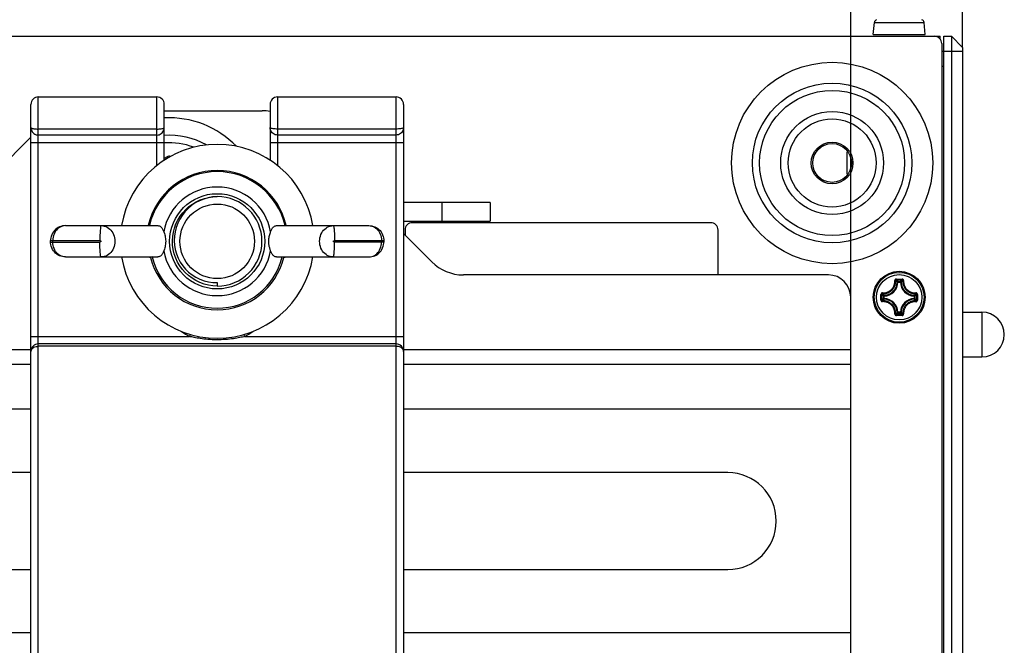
# Model space of a CAD drawing. Extents: x 0 to 420, y 0 to 297.
# Tile 25 of 75: x 209 to 235, y 47 to 64. Entities that reach past the tile are written whole.
import ezdxf

# ---------------------------------------------------------------- set-up
doc = ezdxf.new("R2010")
doc.units = 0
doc.header["$LTSCALE"] = 23.1
doc.layers.get('0').update_dxf_attribs({"linetype": 'CONTINUOUS'})
for name, color, linetype in [('02___PRT_ALL_AXES', 7, 'CONTINUOUS'), ('03__ASM_ALL_CURVES', 7, 'CONTINUOUS'), ('DIM_PILOTEES', 7, 'CONTINUOUS')]:
    doc.layers.add(name, color=color, linetype=linetype)
doc.dimstyles.get("Standard").update_dxf_attribs({"dimtxt": 2.5, "dimasz": 2.5, "dimexe": 1.25, "dimexo": 0.625, "dimtad": 1, "dimcen": 2.5, "dimazin": 3, "dimtfac": 1, "dimtmove": 0, "dimatfit": 3})

# ---------------------------------------------------------------- blocks, each defined once
blk = doc.blocks.new('_FILLED')
at = {"color": 0, "linetype": 'BYBLOCK'}
blk.add_solid([(0, 0), (-1, 0.1429), (-1, -0.1429)], dxfattribs=at)
blk = doc.blocks.new('*D12')
at = {"layer": 'DIM_PILOTEES', "color": 2, "linetype": 'CONTINUOUS'}
for p, q in [((36.986, 55.047), (36.986, 93.484)), ((231.006, 53.807), (231.006, 93.484)), ((36.986, 91.484), (133.996, 91.484)), ((231.006, 91.484), (133.996, 91.484))]:
    blk.add_line(p, q, dxfattribs=at)
at = {"layer": 'DIM_PILOTEES', "color": 2, "linetype": 'CONTINUOUS', "xscale": 3.5, "yscale": 3.5, "zscale": 3.5, "rotation": 180}
blk.add_blockref('_FILLED', (36.986, 91.484), dxfattribs=at)
at = {"layer": 'DIM_PILOTEES', "color": 2, "linetype": 'CONTINUOUS', "xscale": 3.5, "yscale": 3.5, "zscale": 3.5}
blk.add_blockref('_FILLED', (231.006, 91.484), dxfattribs=at)
blk = doc.blocks.new('*D13')
at = {"layer": 'DIM_PILOTEES', "color": 2, "linetype": 'CONTINUOUS'}
for p, q in [((157.006, 53.807), (157.006, 82.028)), ((231.006, 53.807), (231.006, 82.028)), ((157.006, 80.028), (194.006, 80.028)), ((231.006, 80.028), (194.006, 80.028))]:
    blk.add_line(p, q, dxfattribs=at)
at = {"layer": 'DIM_PILOTEES', "color": 2, "linetype": 'CONTINUOUS', "xscale": 3.5, "yscale": 3.5, "zscale": 3.5, "rotation": 180}
blk.add_blockref('_FILLED', (157.006, 80.028), dxfattribs=at)
at = {"layer": 'DIM_PILOTEES', "color": 2, "linetype": 'CONTINUOUS', "xscale": 3.5, "yscale": 3.5, "zscale": 3.5}
blk.add_blockref('_FILLED', (231.006, 80.028), dxfattribs=at)

msp = doc.modelspace()

# ---------------------------------------------------------------- linework, layer by layer
at = {"color": 7, "linetype": 'CONTINUOUS'}
for p, q in [((231.61, 63.85), (231.639, 64.178)), ((231.639, 64.178), (232.974, 64.178)), ((233.003, 63.85), (232.974, 64.178)), ((34.606, 63.807), (233.406, 63.807)), ((231.61, 63.85), (233.003, 63.85)), ((233.406, 63.724), (233.406, 63.807)), ((233.506, 63.807), (233.706, 63.807)), ((233.506, 37.807), (233.506, 63.807)), ((234.006, 63.507), (233.706, 63.807)), ((233.706, 63.807), (233.706, 37.807)), ((233.446, 63.607), (233.446, 38.007)), ((234.006, 63.507), (234.006, 38.107)), ((233.446, 63.407), (234.006, 63.407)), ((233.446, 63.007), (233.506, 63.007)), ((209.206, 62.177), (212.386, 62.177)), ((209.206, 41.057), (209.206, 62.177)), ((212.386, 60.339), (212.386, 62.177)), ((215.626, 62.177), (218.806, 62.177)), ((215.626, 62.177), (215.626, 60.339)), ((218.806, 41.057), (218.806, 62.177)), ((209.006, 41.257), (209.006, 61.977)), ((212.586, 60.484), (212.586, 61.977)), ((215.426, 61.977), (215.426, 60.484)), ((219.006, 61.977), (219.006, 41.257)), ((212.586, 61.807), (215.217, 61.807)), ((212.386, 61.317), (209.206, 61.317)), ((218.806, 61.317), (215.626, 61.317)), ((205.665, 57.758), (209.006, 61.1)), ((212.386, 61.156), (209.206, 61.156)), ((218.806, 61.156), (215.626, 61.156)), ((209.006, 60.957), (212.586, 60.957)), ((215.426, 60.957), (219.006, 60.957)), ((212.664, 60.573), (212.586, 60.529)), ((212.682, 60.542), (212.664, 60.573)), ((230.906, 60.11), (230.906, 60.704)), ((213.89, 59.501), (214.006, 59.507)), ((221.334, 59.351), (219.006, 59.351)), ((220.034, 59.351), (220.034, 58.851)), ((221.334, 59.351), (221.334, 58.851)), ((209.936, 58.727), (212.412, 58.727)), ((215.601, 58.727), (218.077, 58.727)), ((219.006, 58.851), (221.334, 58.851)), ((227.246, 58.807), (219.246, 58.807)), ((219.006, 58.515), (219.763, 57.758)), ((219.046, 58.607), (219.046, 58.475)), ((227.446, 57.407), (227.446, 58.607)), ((209.536, 58.327), (210.857, 58.327)), ((209.536, 58.287), (209.536, 58.327)), ((209.536, 58.287), (210.857, 58.287)), ((209.597, 58.287), (209.597, 58.327)), ((217.156, 58.327), (218.477, 58.327)), ((218.477, 58.287), (217.156, 58.287)), ((218.416, 58.327), (218.416, 58.287)), ((218.477, 58.327), (218.477, 58.287)), ((209.936, 57.887), (212.412, 57.887)), ((212.187, 57.887), (212.186, 57.885)), ((212.186, 57.885), (212.188, 57.885)), ((212.188, 57.885), (212.189, 57.885)), ((212.189, 57.885), (212.191, 57.885)), ((212.191, 57.885), (212.193, 57.884)), ((212.199, 57.883), (212.201, 57.882)), ((212.201, 57.882), (212.203, 57.882)), ((212.203, 57.882), (212.204, 57.882)), ((212.204, 57.882), (212.205, 57.882)), ((212.205, 57.882), (212.206, 57.882)), ((212.206, 57.882), (212.207, 57.881)), ((212.207, 57.881), (212.208, 57.881)), ((212.208, 57.881), (212.209, 57.881)), ((212.208, 57.881), (212.208, 57.881)), ((212.209, 57.881), (212.21, 57.881)), ((212.21, 57.881), (212.211, 57.881)), ((212.211, 57.881), (212.212, 57.881)), ((212.211, 57.881), (212.211, 57.881)), ((212.212, 57.881), (212.213, 57.881)), ((212.212, 57.881), (212.212, 57.881)), ((212.213, 57.881), (212.214, 57.881)), ((212.214, 57.881), (212.214, 57.88)), ((212.215, 57.88), (212.216, 57.88)), ((212.215, 57.88), (212.215, 57.88)), ((212.216, 57.88), (212.217, 57.88)), ((212.216, 57.88), (212.216, 57.88)), ((212.217, 57.88), (212.218, 57.88)), ((212.217, 57.88), (212.217, 57.88)), ((212.217, 57.88), (212.217, 57.88)), ((212.218, 57.88), (212.219, 57.88)), ((212.218, 57.88), (212.218, 57.88)), ((212.219, 57.881), (212.22, 57.88)), ((212.219, 57.88), (212.22, 57.88)), ((212.219, 57.88), (212.219, 57.88)), ((212.219, 57.88), (212.219, 57.88)), ((212.262, 57.887), (212.22, 57.877)), ((212.22, 57.88), (212.224, 57.88)), ((212.22, 57.88), (212.22, 57.877)), ((212.588, 58.101), (212.573, 58.053)), ((215.44, 58.053), (215.425, 58.099)), ((215.601, 57.887), (218.077, 57.887)), ((215.751, 57.887), (215.793, 57.877)), ((215.789, 57.88), (215.793, 57.88)), ((215.793, 57.88), (215.794, 57.881)), ((215.793, 57.877), (215.793, 57.88)), ((215.803, 57.881), (215.804, 57.881)), ((215.812, 57.883), (215.821, 57.884)), ((215.826, 57.887), (215.827, 57.885)), ((230.406, 57.407), (220.611, 57.407)), ((214.006, 57.202), (214.006, 57.107)), ((232.217, 57.245), (232.21, 57.252)), ((232.23, 57.296), (232.306, 57.296)), ((232.23, 57.272), (232.306, 57.272)), ((232.274, 57.209), (232.254, 57.21)), ((232.274, 57.229), (232.339, 57.229)), ((232.274, 57.209), (232.274, 57.229)), ((232.274, 57.209), (232.339, 57.209)), ((232.306, 57.296), (232.383, 57.296)), ((232.306, 57.272), (232.383, 57.272)), ((232.339, 57.209), (232.339, 57.229)), ((232.339, 57.209), (232.359, 57.21)), ((232.396, 57.245), (232.403, 57.252)), ((231.006, 45.607), (231.006, 56.807)), ((231.817, 56.852), (231.817, 56.884)), ((231.817, 56.807), (231.817, 56.852)), ((231.817, 56.746), (231.817, 56.807)), ((231.841, 56.777), (231.841, 56.822)), ((231.869, 56.896), (231.862, 56.904)), ((231.904, 56.839), (231.885, 56.839)), ((231.885, 56.775), (231.885, 56.839)), ((231.904, 56.839), (231.904, 56.859)), ((231.904, 56.775), (231.904, 56.839)), ((232.708, 56.839), (232.709, 56.859)), ((232.708, 56.839), (232.728, 56.839)), ((232.708, 56.839), (232.708, 56.775)), ((232.728, 56.839), (232.728, 56.775)), ((232.744, 56.896), (232.751, 56.904)), ((232.772, 56.883), (232.772, 56.837)), ((232.772, 56.837), (232.772, 56.792)), ((232.796, 56.884), (232.796, 56.852)), ((232.796, 56.852), (232.796, 56.777)), ((231.817, 56.73), (231.817, 56.746)), ((231.841, 56.731), (231.841, 56.777)), ((231.869, 56.718), (231.862, 56.71)), ((231.904, 56.775), (231.885, 56.775)), ((231.904, 56.775), (231.904, 56.755)), ((232.708, 56.775), (232.728, 56.775)), ((232.708, 56.775), (232.709, 56.755)), ((232.744, 56.718), (232.751, 56.71)), ((232.217, 56.369), (232.21, 56.362)), ((232.306, 56.342), (232.23, 56.342)), ((232.306, 56.318), (232.23, 56.318)), ((232.274, 56.405), (232.254, 56.404)), ((232.339, 56.405), (232.274, 56.405)), ((232.274, 56.405), (232.274, 56.385)), ((232.339, 56.385), (232.274, 56.385)), ((232.383, 56.342), (232.306, 56.342)), ((232.383, 56.318), (232.306, 56.318)), ((232.339, 56.405), (232.359, 56.404)), ((232.339, 56.405), (232.339, 56.385)), ((232.396, 56.369), (232.403, 56.362)), ((234.006, 56.407), (234.526, 56.407)), ((234.526, 56.407), (234.526, 55.207)), ((209.006, 55.757), (213.264, 55.757)), ((213.264, 55.757), (213.291, 55.808)), ((214.749, 55.757), (214.722, 55.808)), ((214.749, 55.757), (219.006, 55.757)), ((218.806, 55.557), (209.206, 55.557)), ((218.806, 55.492), (209.206, 55.492)), ((179.006, 55.407), (209.006, 55.407)), ((219.006, 55.407), (231.006, 55.407)), ((209.006, 55.007), (179.006, 55.007)), ((231.006, 55.007), (219.006, 55.007)), ((234.006, 55.207), (234.526, 55.207)), ((209.006, 53.807), (179.006, 53.807)), ((231.006, 53.807), (219.006, 53.807)), ((209.006, 52.107), (200.006, 52.107)), ((227.706, 52.107), (219.006, 52.107)), ((200.006, 49.507), (209.006, 49.507)), ((219.006, 49.507), (227.706, 49.507)), ((209.006, 47.807), (179.006, 47.807)), ((231.006, 47.807), (219.006, 47.807))]:
    msp.add_line(p, q, dxfattribs=at)
for points in [[(209.006, 61.356), (209.009, 61.325), (209.016, 61.294), (209.028, 61.265), (209.045, 61.239), (209.065, 61.215), (209.089, 61.194), (209.116, 61.178), (209.145, 61.166), (209.175, 61.159), (209.206, 61.156)], [(209.006, 61.356), (209.009, 61.35), (209.016, 61.344), (209.028, 61.338), (209.044, 61.333), (209.065, 61.329), (209.089, 61.325), (209.116, 61.321), (209.145, 61.319), (209.175, 61.318), (209.206, 61.317)], [(212.386, 61.156), (212.418, 61.159), (212.448, 61.166), (212.477, 61.178), (212.504, 61.194), (212.528, 61.215), (212.548, 61.239), (212.565, 61.265), (212.577, 61.294), (212.584, 61.325), (212.586, 61.356)], [(212.386, 61.317), (212.418, 61.318), (212.448, 61.319), (212.477, 61.321), (212.504, 61.325), (212.528, 61.329), (212.548, 61.333), (212.565, 61.338), (212.577, 61.344), (212.584, 61.35), (212.586, 61.356)], [(215.626, 61.317), (215.595, 61.318), (215.565, 61.319), (215.536, 61.321), (215.509, 61.325), (215.485, 61.329), (215.464, 61.333), (215.448, 61.338), (215.436, 61.344), (215.429, 61.35), (215.426, 61.356)], [(215.626, 61.156), (215.595, 61.159), (215.565, 61.166), (215.536, 61.178), (215.509, 61.194), (215.485, 61.215), (215.465, 61.239), (215.448, 61.265), (215.436, 61.294), (215.429, 61.325), (215.426, 61.356)], [(219.006, 61.356), (219.004, 61.35), (218.997, 61.344), (218.985, 61.338), (218.968, 61.333), (218.948, 61.329), (218.924, 61.325), (218.897, 61.321), (218.868, 61.319), (218.838, 61.318), (218.806, 61.317)], [(219.006, 61.356), (219.004, 61.325), (218.997, 61.294), (218.985, 61.265), (218.968, 61.239), (218.948, 61.215), (218.924, 61.194), (218.897, 61.178), (218.868, 61.166), (218.838, 61.159), (218.806, 61.156)], [(214.006, 57.107), (213.889, 57.113), (213.771, 57.13), (213.655, 57.16), (213.541, 57.201), (213.432, 57.253), (213.33, 57.316), (213.236, 57.387), (213.15, 57.467), (213.072, 57.554), (213.004, 57.648), (212.944, 57.749), (212.894, 57.857), (212.855, 57.969), (212.827, 58.084), (212.811, 58.201), (212.807, 58.318), (212.813, 58.435), (212.831, 58.55), (212.86, 58.663), (212.9, 58.773), (212.951, 58.878), (213.012, 58.979), (213.082, 59.072), (213.161, 59.159), (213.248, 59.237), (213.343, 59.307), (213.444, 59.367), (213.551, 59.417), (213.662, 59.456), (213.775, 59.484), (213.89, 59.501)], [(214.006, 59.507), (213.884, 59.498), (213.763, 59.476), (213.644, 59.441), (213.529, 59.394), (213.419, 59.335), (213.316, 59.265), (213.223, 59.186), (213.138, 59.099), (213.064, 59.003), (213, 58.9), (212.947, 58.792), (212.905, 58.679), (212.876, 58.562), (212.858, 58.443), (212.854, 58.323), (212.861, 58.204), (212.882, 58.085), (212.914, 57.969), (212.959, 57.857), (213.015, 57.751), (213.08, 57.653), (213.155, 57.563), (213.239, 57.481), (213.332, 57.407), (213.434, 57.343), (213.542, 57.29), (213.655, 57.249), (213.772, 57.221), (213.889, 57.205), (214.006, 57.202)], [(209.936, 58.727), (209.895, 58.725), (209.854, 58.718), (209.813, 58.708), (209.774, 58.693), (209.737, 58.674), (209.701, 58.651), (209.668, 58.624), (209.638, 58.593), (209.611, 58.559), (209.587, 58.522), (209.568, 58.483), (209.553, 58.44), (209.542, 58.397), (209.537, 58.352), (209.536, 58.327)], [(209.936, 58.727), (209.898, 58.724), (209.861, 58.717), (209.824, 58.705), (209.789, 58.687), (209.756, 58.666), (209.725, 58.64), (209.696, 58.61), (209.671, 58.576), (209.649, 58.54), (209.631, 58.501), (209.616, 58.459), (209.606, 58.416), (209.599, 58.372), (209.597, 58.327)], [(210.893, 58.727), (210.889, 58.724), (210.884, 58.713), (210.879, 58.697), (210.875, 58.673), (210.871, 58.644), (210.868, 58.61), (210.864, 58.571), (210.862, 58.527), (210.86, 58.48), (210.858, 58.431), (210.857, 58.379), (210.857, 58.327)], [(210.893, 58.727), (210.934, 58.724), (210.975, 58.716), (211.014, 58.703), (211.052, 58.685), (211.087, 58.663), (211.121, 58.635), (211.151, 58.604), (211.178, 58.569), (211.202, 58.531), (211.222, 58.489), (211.238, 58.446), (211.249, 58.401), (211.256, 58.354), (211.258, 58.307), (211.256, 58.26), (211.249, 58.213), (211.238, 58.168), (211.222, 58.125), (211.202, 58.083), (211.178, 58.045), (211.151, 58.01), (211.121, 57.979), (211.087, 57.951), (211.052, 57.929), (211.014, 57.911), (210.975, 57.898), (210.934, 57.89), (210.893, 57.887)], [(212.412, 58.727), (212.434, 58.725), (212.455, 58.719), (212.473, 58.711), (212.49, 58.699), (212.505, 58.686), (212.518, 58.671), (212.53, 58.655), (212.541, 58.637), (212.55, 58.619), (212.559, 58.6), (212.566, 58.581), (212.573, 58.561)], [(215.44, 58.561), (215.446, 58.581), (215.454, 58.6), (215.462, 58.619), (215.472, 58.637), (215.482, 58.654), (215.494, 58.671), (215.508, 58.686), (215.523, 58.699), (215.54, 58.71), (215.558, 58.719), (215.579, 58.725), (215.601, 58.727)], [(217.12, 57.887), (217.079, 57.89), (217.038, 57.898), (216.999, 57.911), (216.961, 57.929), (216.926, 57.951), (216.892, 57.979), (216.862, 58.01), (216.835, 58.045), (216.811, 58.083), (216.791, 58.125), (216.775, 58.168), (216.764, 58.213), (216.757, 58.26), (216.755, 58.307), (216.757, 58.354), (216.764, 58.401), (216.775, 58.446), (216.791, 58.489), (216.811, 58.531), (216.835, 58.569), (216.862, 58.604), (216.892, 58.635), (216.926, 58.663), (216.961, 58.685), (216.999, 58.703), (217.038, 58.716), (217.079, 58.724), (217.12, 58.727)], [(217.12, 58.727), (217.124, 58.724), (217.129, 58.713), (217.134, 58.697), (217.138, 58.673), (217.142, 58.644), (217.145, 58.61), (217.149, 58.571), (217.151, 58.527), (217.153, 58.48), (217.155, 58.431), (217.156, 58.379), (217.156, 58.327)], [(218.077, 58.727), (218.118, 58.725), (218.159, 58.718), (218.2, 58.708), (218.239, 58.693), (218.276, 58.674), (218.312, 58.651), (218.345, 58.624), (218.375, 58.593), (218.402, 58.559), (218.426, 58.522), (218.445, 58.483), (218.46, 58.44), (218.471, 58.397), (218.476, 58.352), (218.477, 58.327)], [(218.077, 58.727), (218.115, 58.724), (218.152, 58.717), (218.189, 58.705), (218.224, 58.687), (218.257, 58.666), (218.288, 58.64), (218.317, 58.61), (218.342, 58.576), (218.364, 58.54), (218.382, 58.501), (218.397, 58.459), (218.407, 58.416), (218.414, 58.372), (218.416, 58.327)], [(212.573, 58.561), (212.588, 58.513), (212.597, 58.485), (212.606, 58.453), (212.613, 58.419), (212.619, 58.383), (212.623, 58.346), (212.624, 58.307)], [(215.389, 58.307), (215.389, 58.331), (215.391, 58.356), (215.394, 58.383), (215.398, 58.41), (215.404, 58.437), (215.41, 58.464), (215.418, 58.491), (215.426, 58.516), (215.433, 58.539), (215.44, 58.561)], [(209.936, 57.887), (209.895, 57.889), (209.854, 57.896), (209.813, 57.906), (209.774, 57.921), (209.737, 57.94), (209.701, 57.963), (209.668, 57.99), (209.638, 58.021), (209.611, 58.055), (209.587, 58.092), (209.568, 58.131), (209.553, 58.174), (209.542, 58.217), (209.537, 58.262), (209.536, 58.287)], [(209.936, 57.887), (209.898, 57.89), (209.861, 57.897), (209.824, 57.909), (209.789, 57.927), (209.756, 57.948), (209.725, 57.974), (209.696, 58.004), (209.671, 58.038), (209.649, 58.074), (209.631, 58.113), (209.616, 58.155), (209.606, 58.198), (209.599, 58.242), (209.597, 58.287)], [(210.857, 58.327), (210.86, 58.327), (210.863, 58.327), (210.866, 58.326), (210.869, 58.325), (210.872, 58.324), (210.875, 58.323), (210.877, 58.321), (210.88, 58.319), (210.882, 58.318), (210.883, 58.316), (210.884, 58.314), (210.885, 58.311), (210.886, 58.309), (210.886, 58.307), (210.886, 58.305), (210.885, 58.303), (210.884, 58.3), (210.883, 58.298), (210.882, 58.296), (210.88, 58.295), (210.877, 58.293), (210.875, 58.291), (210.872, 58.29), (210.869, 58.289), (210.866, 58.288), (210.863, 58.288), (210.86, 58.287), (210.857, 58.287)], [(210.893, 57.887), (210.889, 57.89), (210.884, 57.901), (210.879, 57.917), (210.875, 57.941), (210.871, 57.97), (210.868, 58.004), (210.864, 58.044), (210.862, 58.087), (210.86, 58.134), (210.858, 58.183), (210.857, 58.235), (210.857, 58.287)], [(212.624, 58.307), (212.623, 58.268), (212.619, 58.231), (212.613, 58.195), (212.606, 58.161), (212.597, 58.129), (212.588, 58.101)], [(215.425, 58.099), (215.42, 58.116), (215.415, 58.133), (215.41, 58.151), (215.405, 58.17), (215.401, 58.188), (215.398, 58.206), (215.395, 58.225), (215.392, 58.244), (215.39, 58.264), (215.389, 58.285), (215.389, 58.307)], [(217.12, 57.887), (217.124, 57.89), (217.129, 57.901), (217.134, 57.917), (217.138, 57.941), (217.142, 57.97), (217.145, 58.004), (217.149, 58.044), (217.151, 58.087), (217.153, 58.134), (217.155, 58.183), (217.156, 58.235), (217.156, 58.287)], [(217.156, 58.287), (217.153, 58.287), (217.15, 58.288), (217.147, 58.288), (217.144, 58.289), (217.141, 58.29), (217.138, 58.291), (217.136, 58.293), (217.133, 58.295), (217.131, 58.296), (217.13, 58.298), (217.129, 58.3), (217.128, 58.303), (217.127, 58.305), (217.127, 58.307), (217.127, 58.309), (217.128, 58.311), (217.129, 58.314), (217.13, 58.316), (217.131, 58.318), (217.133, 58.319), (217.136, 58.321), (217.138, 58.323), (217.141, 58.324), (217.144, 58.325), (217.147, 58.326), (217.15, 58.327), (217.153, 58.327), (217.156, 58.327)], [(218.077, 57.887), (218.115, 57.89), (218.152, 57.897), (218.189, 57.909), (218.224, 57.927), (218.257, 57.948), (218.288, 57.974), (218.317, 58.004), (218.342, 58.038), (218.364, 58.074), (218.382, 58.113), (218.397, 58.155), (218.407, 58.198), (218.414, 58.242), (218.416, 58.287)], [(218.077, 57.887), (218.118, 57.889), (218.159, 57.896), (218.2, 57.906), (218.239, 57.921), (218.276, 57.94), (218.312, 57.963), (218.345, 57.99), (218.375, 58.021), (218.402, 58.055), (218.426, 58.092), (218.445, 58.131), (218.46, 58.174), (218.471, 58.217), (218.476, 58.262), (218.477, 58.287)], [(212.193, 57.884), (212.196, 57.883), (212.199, 57.883)], [(212.214, 57.88), (212.214, 57.88), (212.215, 57.88)], [(212.573, 58.053), (212.565, 58.03), (212.556, 58.006), (212.545, 57.984), (212.532, 57.962), (212.518, 57.943), (212.502, 57.925), (212.483, 57.91), (212.462, 57.898), (212.438, 57.89), (212.412, 57.887)], [(215.601, 57.887), (215.579, 57.889), (215.558, 57.895), (215.54, 57.904), (215.523, 57.915), (215.508, 57.928), (215.495, 57.943), (215.483, 57.96), (215.472, 57.977), (215.462, 57.995), (215.454, 58.014), (215.446, 58.033), (215.44, 58.053)], [(215.793, 57.88), (215.794, 57.88), (215.794, 57.88), (215.794, 57.88), (215.795, 57.88), (215.795, 57.88), (215.796, 57.88), (215.796, 57.88), (215.797, 57.88), (215.797, 57.88), (215.797, 57.88), (215.798, 57.88), (215.799, 57.88), (215.799, 57.88), (215.8, 57.881), (215.8, 57.881), (215.801, 57.881), (215.802, 57.881), (215.802, 57.881), (215.803, 57.881)], [(215.804, 57.881), (215.804, 57.881), (215.805, 57.881), (215.806, 57.881), (215.807, 57.882), (215.808, 57.882), (215.809, 57.882), (215.81, 57.882), (215.812, 57.883)], [(215.821, 57.884), (215.822, 57.885), (215.824, 57.885), (215.826, 57.885), (215.827, 57.885)], [(215.827, 57.885), (215.828, 57.886), (215.832, 57.886), (215.837, 57.887), (215.841, 57.887), (215.842, 57.887)], [(231.86, 56.925), (231.881, 56.924), (231.901, 56.925), (231.92, 56.927), (231.937, 56.93), (231.954, 56.934), (231.97, 56.938), (231.985, 56.943), (231.999, 56.949), (232.013, 56.956), (232.027, 56.962), (232.04, 56.97), (232.052, 56.978), (232.064, 56.987), (232.076, 56.996), (232.087, 57.006), (232.098, 57.016), (232.108, 57.026), (232.118, 57.038), (232.127, 57.049), (232.136, 57.061), (232.144, 57.074), (232.151, 57.087), (232.158, 57.1), (232.164, 57.114), (232.17, 57.129), (232.175, 57.144), (232.18, 57.16), (232.183, 57.176), (232.186, 57.194), (232.188, 57.213), (232.189, 57.233), (232.189, 57.254)], [(231.862, 56.904), (231.884, 56.903), (231.905, 56.904), (231.925, 56.906), (231.944, 56.91), (231.962, 56.913), (231.978, 56.918), (231.994, 56.924), (232.01, 56.93), (232.024, 56.936), (232.038, 56.944), (232.052, 56.952), (232.065, 56.96), (232.078, 56.969), (232.091, 56.979), (232.102, 56.989), (232.114, 57), (232.125, 57.011), (232.135, 57.023), (232.144, 57.035), (232.154, 57.048), (232.162, 57.061), (232.17, 57.075), (232.177, 57.089), (232.184, 57.104), (232.19, 57.119), (232.195, 57.135), (232.2, 57.152), (232.204, 57.17), (232.207, 57.188), (232.209, 57.208), (232.21, 57.229), (232.21, 57.252)], [(232.23, 57.296), (232.226, 57.296), (232.223, 57.296), (232.219, 57.295), (232.215, 57.294), (232.211, 57.292), (232.208, 57.29), (232.204, 57.288), (232.201, 57.285), (232.198, 57.282), (232.196, 57.279), (232.194, 57.276), (232.192, 57.272), (232.191, 57.269), (232.19, 57.266), (232.189, 57.263), (232.189, 57.259), (232.189, 57.257), (232.189, 57.254)], [(232.189, 57.254), (232.192, 57.254), (232.195, 57.254), (232.198, 57.254), (232.2, 57.254), (232.203, 57.254), (232.205, 57.253), (232.207, 57.253), (232.208, 57.253), (232.209, 57.252), (232.21, 57.252)], [(232.23, 57.272), (232.227, 57.272), (232.224, 57.271), (232.221, 57.27), (232.218, 57.268), (232.215, 57.266), (232.213, 57.264), (232.211, 57.261), (232.21, 57.258), (232.21, 57.255), (232.21, 57.252)], [(232.254, 57.21), (232.247, 57.217), (232.239, 57.224), (232.232, 57.231), (232.225, 57.238), (232.217, 57.245)], [(232.229, 57.296), (232.229, 57.293), (232.23, 57.29), (232.23, 57.286), (232.23, 57.283), (232.23, 57.28), (232.23, 57.278), (232.23, 57.276), (232.23, 57.274), (232.23, 57.273), (232.23, 57.272)], [(232.26, 57.244), (232.252, 57.251), (232.245, 57.258), (232.238, 57.265), (232.23, 57.272)], [(232.274, 57.229), (232.271, 57.229), (232.268, 57.228), (232.265, 57.227), (232.263, 57.225), (232.26, 57.223), (232.258, 57.221), (232.257, 57.219), (232.255, 57.216), (232.255, 57.213), (232.254, 57.21)], [(232.274, 57.229), (232.267, 57.236), (232.26, 57.244)], [(232.339, 57.229), (232.346, 57.236), (232.353, 57.244)], [(232.359, 57.21), (232.358, 57.213), (232.358, 57.216), (232.356, 57.219), (232.355, 57.221), (232.353, 57.223), (232.35, 57.225), (232.348, 57.227), (232.345, 57.228), (232.342, 57.229), (232.339, 57.229)], [(232.353, 57.244), (232.361, 57.251), (232.368, 57.258), (232.375, 57.265), (232.383, 57.272)], [(232.359, 57.21), (232.366, 57.217), (232.374, 57.224), (232.381, 57.231), (232.388, 57.238), (232.396, 57.245)], [(232.383, 57.296), (232.383, 57.293), (232.383, 57.29), (232.383, 57.286), (232.383, 57.283), (232.383, 57.28), (232.383, 57.278), (232.383, 57.276), (232.383, 57.274), (232.383, 57.273), (232.383, 57.272)], [(232.424, 57.254), (232.424, 57.257), (232.424, 57.26), (232.424, 57.263), (232.423, 57.266), (232.422, 57.269), (232.421, 57.273), (232.419, 57.276), (232.417, 57.279), (232.414, 57.282), (232.411, 57.285), (232.408, 57.288), (232.405, 57.29), (232.401, 57.292), (232.398, 57.294), (232.394, 57.295), (232.39, 57.296), (232.387, 57.296), (232.383, 57.296)], [(232.403, 57.252), (232.403, 57.255), (232.403, 57.258), (232.401, 57.261), (232.4, 57.264), (232.398, 57.266), (232.395, 57.268), (232.392, 57.27), (232.389, 57.271), (232.386, 57.272), (232.383, 57.272)], [(232.424, 57.254), (232.421, 57.254), (232.418, 57.254), (232.415, 57.254), (232.413, 57.254), (232.41, 57.254), (232.408, 57.253), (232.406, 57.253), (232.405, 57.253), (232.404, 57.252), (232.403, 57.252)], [(232.403, 57.252), (232.403, 57.229), (232.404, 57.208), (232.406, 57.188), (232.409, 57.169), (232.413, 57.151), (232.418, 57.134), (232.423, 57.118), (232.43, 57.103), (232.436, 57.088), (232.444, 57.074), (232.452, 57.06), (232.46, 57.047), (232.469, 57.034), (232.479, 57.022), (232.489, 57.011), (232.5, 57), (232.511, 56.989), (232.522, 56.979), (232.534, 56.97), (232.547, 56.961), (232.56, 56.952), (232.573, 56.944), (232.587, 56.937), (232.602, 56.93), (232.618, 56.924), (232.634, 56.918), (232.651, 56.914), (232.668, 56.91), (232.687, 56.906), (232.707, 56.904), (232.729, 56.903), (232.751, 56.904)], [(232.424, 57.254), (232.424, 57.232), (232.425, 57.212), (232.427, 57.193), (232.43, 57.176), (232.434, 57.159), (232.438, 57.143), (232.443, 57.127), (232.449, 57.113), (232.456, 57.099), (232.463, 57.085), (232.47, 57.073), (232.478, 57.06), (232.487, 57.048), (232.496, 57.037), (232.505, 57.026), (232.515, 57.016), (232.526, 57.006), (232.537, 56.996), (232.548, 56.987), (232.56, 56.979), (232.572, 56.971), (232.585, 56.963), (232.598, 56.956), (232.612, 56.95), (232.627, 56.944), (232.642, 56.939), (232.658, 56.934), (232.675, 56.93), (232.693, 56.927), (232.712, 56.925), (232.732, 56.924), (232.753, 56.925)], [(231.86, 56.925), (231.857, 56.925), (231.854, 56.925), (231.851, 56.924), (231.848, 56.924), (231.844, 56.923), (231.841, 56.921), (231.838, 56.919), (231.834, 56.917), (231.831, 56.915), (231.828, 56.912), (231.826, 56.909), (231.823, 56.905), (231.821, 56.902), (231.82, 56.898), (231.819, 56.894), (231.818, 56.891), (231.817, 56.887), (231.817, 56.884)], [(231.817, 56.884), (231.821, 56.884), (231.824, 56.884), (231.827, 56.884), (231.83, 56.884), (231.833, 56.884), (231.836, 56.884), (231.838, 56.884), (231.839, 56.884), (231.841, 56.883), (231.841, 56.883)], [(231.862, 56.904), (231.859, 56.904), (231.856, 56.903), (231.853, 56.902), (231.85, 56.9), (231.847, 56.898), (231.845, 56.896), (231.843, 56.893), (231.842, 56.89), (231.841, 56.887), (231.841, 56.883)], [(231.87, 56.854), (231.862, 56.861), (231.855, 56.869), (231.848, 56.876), (231.841, 56.883)], [(231.841, 56.822), (231.841, 56.867), (231.841, 56.883)], [(231.86, 56.925), (231.86, 56.922), (231.859, 56.919), (231.859, 56.916), (231.86, 56.913), (231.86, 56.911), (231.86, 56.909), (231.86, 56.907), (231.861, 56.906), (231.861, 56.905), (231.862, 56.904)], [(231.904, 56.859), (231.896, 56.867), (231.889, 56.874), (231.882, 56.882), (231.875, 56.889), (231.869, 56.896)], [(231.885, 56.839), (231.877, 56.847), (231.87, 56.854)], [(231.904, 56.859), (231.901, 56.859), (231.898, 56.858), (231.895, 56.857), (231.892, 56.855), (231.89, 56.853), (231.888, 56.851), (231.887, 56.848), (231.886, 56.845), (231.885, 56.842), (231.885, 56.839)], [(232.709, 56.859), (232.717, 56.867), (232.724, 56.874), (232.731, 56.882), (232.738, 56.889), (232.744, 56.896)], [(232.728, 56.839), (232.728, 56.842), (232.727, 56.845), (232.726, 56.848), (232.725, 56.851), (232.723, 56.853), (232.721, 56.855), (232.718, 56.857), (232.715, 56.858), (232.712, 56.859), (232.709, 56.859)], [(232.728, 56.839), (232.736, 56.847), (232.743, 56.854)], [(232.743, 56.854), (232.751, 56.861), (232.758, 56.869), (232.765, 56.876), (232.772, 56.883)], [(232.753, 56.925), (232.753, 56.922), (232.753, 56.919), (232.753, 56.916), (232.753, 56.913), (232.753, 56.911), (232.753, 56.909), (232.753, 56.907), (232.752, 56.906), (232.752, 56.905), (232.751, 56.904)], [(232.772, 56.883), (232.772, 56.887), (232.771, 56.89), (232.77, 56.893), (232.768, 56.896), (232.766, 56.898), (232.763, 56.9), (232.76, 56.902), (232.757, 56.903), (232.754, 56.904), (232.751, 56.904)], [(232.796, 56.884), (232.796, 56.887), (232.795, 56.891), (232.794, 56.895), (232.793, 56.898), (232.791, 56.902), (232.789, 56.906), (232.787, 56.909), (232.784, 56.912), (232.782, 56.915), (232.778, 56.917), (232.775, 56.92), (232.772, 56.921), (232.769, 56.923), (232.765, 56.924), (232.762, 56.924), (232.759, 56.925), (232.756, 56.925), (232.753, 56.925)], [(232.796, 56.884), (232.792, 56.884), (232.789, 56.884), (232.786, 56.884), (232.783, 56.884), (232.78, 56.884), (232.777, 56.884), (232.775, 56.884), (232.774, 56.884), (232.772, 56.883), (232.772, 56.883)], [(231.817, 56.73), (231.821, 56.73), (231.824, 56.73), (231.827, 56.73), (231.83, 56.73), (231.833, 56.73), (231.836, 56.73), (231.838, 56.73), (231.839, 56.73), (231.841, 56.731), (231.841, 56.731)], [(231.817, 56.73), (231.817, 56.727), (231.818, 56.723), (231.819, 56.719), (231.82, 56.716), (231.821, 56.712), (231.823, 56.708), (231.826, 56.705), (231.829, 56.702), (231.831, 56.699), (231.835, 56.697), (231.838, 56.694), (231.841, 56.693), (231.844, 56.691), (231.848, 56.69), (231.851, 56.69), (231.854, 56.689), (231.857, 56.689), (231.86, 56.689)], [(231.87, 56.76), (231.862, 56.753), (231.855, 56.745), (231.848, 56.738), (231.841, 56.731)], [(231.841, 56.731), (231.841, 56.727), (231.842, 56.724), (231.843, 56.721), (231.845, 56.718), (231.847, 56.716), (231.85, 56.714), (231.853, 56.712), (231.856, 56.711), (231.859, 56.71), (231.862, 56.71)], [(231.86, 56.689), (231.86, 56.692), (231.859, 56.695), (231.859, 56.698), (231.86, 56.701), (231.86, 56.703), (231.86, 56.705), (231.86, 56.707), (231.861, 56.709), (231.861, 56.71), (231.862, 56.71)], [(232.189, 56.36), (232.189, 56.382), (232.188, 56.402), (232.186, 56.421), (232.183, 56.438), (232.179, 56.455), (232.175, 56.471), (232.17, 56.487), (232.164, 56.501), (232.157, 56.515), (232.15, 56.529), (232.143, 56.541), (232.135, 56.554), (232.126, 56.566), (232.117, 56.577), (232.108, 56.588), (232.098, 56.599), (232.087, 56.608), (232.076, 56.618), (232.065, 56.627), (232.053, 56.635), (232.041, 56.643), (232.028, 56.651), (232.015, 56.658), (232.001, 56.664), (231.986, 56.67), (231.971, 56.675), (231.955, 56.68), (231.938, 56.684), (231.92, 56.687), (231.901, 56.689), (231.881, 56.69), (231.86, 56.689)], [(232.21, 56.362), (232.21, 56.385), (232.209, 56.406), (232.207, 56.426), (232.204, 56.445), (232.2, 56.463), (232.195, 56.48), (232.189, 56.496), (232.183, 56.511), (232.177, 56.526), (232.169, 56.54), (232.161, 56.554), (232.153, 56.567), (232.144, 56.58), (232.134, 56.592), (232.124, 56.603), (232.113, 56.614), (232.102, 56.625), (232.091, 56.635), (232.079, 56.644), (232.066, 56.653), (232.053, 56.662), (232.04, 56.67), (232.026, 56.677), (232.011, 56.684), (231.995, 56.69), (231.979, 56.696), (231.962, 56.7), (231.945, 56.704), (231.926, 56.708), (231.906, 56.71), (231.884, 56.711), (231.862, 56.71)], [(231.904, 56.755), (231.896, 56.747), (231.889, 56.74), (231.882, 56.732), (231.875, 56.725), (231.869, 56.718)], [(231.885, 56.775), (231.877, 56.767), (231.87, 56.76)], [(231.885, 56.775), (231.885, 56.772), (231.886, 56.769), (231.887, 56.766), (231.888, 56.763), (231.89, 56.761), (231.892, 56.759), (231.895, 56.757), (231.898, 56.756), (231.901, 56.755), (231.904, 56.755)], [(232.751, 56.71), (232.729, 56.711), (232.708, 56.71), (232.688, 56.708), (232.669, 56.705), (232.651, 56.701), (232.635, 56.696), (232.619, 56.69), (232.603, 56.684), (232.589, 56.678), (232.574, 56.67), (232.561, 56.662), (232.548, 56.654), (232.535, 56.645), (232.522, 56.635), (232.511, 56.625), (232.499, 56.614), (232.488, 56.603), (232.478, 56.591), (232.468, 56.579), (232.459, 56.566), (232.451, 56.553), (232.443, 56.539), (232.436, 56.525), (232.429, 56.51), (232.423, 56.495), (232.418, 56.479), (232.413, 56.462), (232.409, 56.444), (232.406, 56.426), (232.404, 56.406), (232.403, 56.385), (232.403, 56.362)], [(232.753, 56.689), (232.732, 56.69), (232.712, 56.689), (232.693, 56.687), (232.676, 56.684), (232.659, 56.68), (232.643, 56.676), (232.628, 56.671), (232.614, 56.665), (232.6, 56.658), (232.586, 56.652), (232.573, 56.644), (232.561, 56.636), (232.549, 56.627), (232.537, 56.618), (232.526, 56.609), (232.515, 56.598), (232.505, 56.588), (232.495, 56.576), (232.486, 56.565), (232.477, 56.553), (232.469, 56.54), (232.462, 56.527), (232.455, 56.514), (232.449, 56.5), (232.443, 56.485), (232.438, 56.47), (232.433, 56.454), (232.43, 56.438), (232.427, 56.42), (232.425, 56.401), (232.424, 56.381), (232.424, 56.36)], [(232.709, 56.755), (232.712, 56.755), (232.715, 56.756), (232.718, 56.757), (232.721, 56.759), (232.723, 56.761), (232.725, 56.763), (232.726, 56.766), (232.727, 56.769), (232.728, 56.772), (232.728, 56.775)], [(232.709, 56.755), (232.717, 56.747), (232.724, 56.74), (232.731, 56.732), (232.738, 56.725), (232.744, 56.718)], [(232.728, 56.775), (232.736, 56.767), (232.743, 56.76)], [(232.743, 56.76), (232.751, 56.753), (232.758, 56.745), (232.765, 56.738), (232.772, 56.731)], [(232.751, 56.71), (232.754, 56.71), (232.757, 56.711), (232.76, 56.712), (232.763, 56.714), (232.766, 56.716), (232.768, 56.718), (232.77, 56.721), (232.771, 56.724), (232.772, 56.727), (232.772, 56.731)], [(232.753, 56.689), (232.753, 56.692), (232.753, 56.695), (232.753, 56.698), (232.753, 56.701), (232.753, 56.703), (232.753, 56.705), (232.753, 56.707), (232.752, 56.709), (232.752, 56.71), (232.751, 56.71)], [(232.753, 56.689), (232.756, 56.689), (232.759, 56.689), (232.762, 56.69), (232.765, 56.69), (232.769, 56.692), (232.772, 56.693), (232.775, 56.695), (232.779, 56.697), (232.782, 56.699), (232.785, 56.702), (232.787, 56.705), (232.79, 56.709), (232.792, 56.712), (232.793, 56.716), (232.794, 56.72), (232.795, 56.723), (232.796, 56.727), (232.796, 56.73)], [(232.772, 56.792), (232.772, 56.747), (232.772, 56.731)], [(232.796, 56.73), (232.792, 56.73), (232.789, 56.73), (232.786, 56.73), (232.783, 56.73), (232.78, 56.73), (232.777, 56.73), (232.775, 56.73), (232.774, 56.73), (232.772, 56.731), (232.772, 56.731)], [(232.796, 56.777), (232.796, 56.746), (232.796, 56.73)], [(232.189, 56.36), (232.192, 56.36), (232.195, 56.36), (232.198, 56.36), (232.2, 56.36), (232.203, 56.36), (232.205, 56.361), (232.207, 56.361), (232.208, 56.361), (232.209, 56.362), (232.21, 56.362)], [(232.189, 56.36), (232.189, 56.357), (232.189, 56.354), (232.189, 56.351), (232.19, 56.348), (232.191, 56.345), (232.192, 56.341), (232.194, 56.338), (232.196, 56.335), (232.199, 56.332), (232.201, 56.329), (232.205, 56.326), (232.208, 56.324), (232.212, 56.322), (232.215, 56.32), (232.219, 56.319), (232.223, 56.318), (232.226, 56.318), (232.23, 56.318)], [(232.21, 56.362), (232.21, 56.359), (232.21, 56.356), (232.211, 56.353), (232.213, 56.35), (232.215, 56.348), (232.218, 56.346), (232.221, 56.344), (232.224, 56.343), (232.227, 56.342), (232.23, 56.342)], [(232.254, 56.404), (232.247, 56.397), (232.239, 56.39), (232.232, 56.383), (232.225, 56.376), (232.217, 56.369)], [(232.229, 56.318), (232.229, 56.321), (232.229, 56.324), (232.23, 56.328), (232.23, 56.331), (232.23, 56.334), (232.23, 56.336), (232.23, 56.338), (232.23, 56.34), (232.23, 56.341), (232.23, 56.342)], [(232.26, 56.37), (232.252, 56.363), (232.245, 56.356), (232.238, 56.349), (232.23, 56.342)], [(232.254, 56.404), (232.255, 56.401), (232.255, 56.398), (232.257, 56.395), (232.258, 56.393), (232.26, 56.391), (232.263, 56.389), (232.265, 56.387), (232.268, 56.386), (232.271, 56.385), (232.274, 56.385)], [(232.274, 56.385), (232.267, 56.378), (232.26, 56.37)], [(232.339, 56.385), (232.342, 56.385), (232.345, 56.386), (232.348, 56.387), (232.35, 56.389), (232.353, 56.391), (232.355, 56.393), (232.356, 56.395), (232.358, 56.398), (232.358, 56.401), (232.359, 56.404)], [(232.339, 56.385), (232.346, 56.378), (232.353, 56.37)], [(232.353, 56.37), (232.361, 56.363), (232.368, 56.356), (232.375, 56.349), (232.383, 56.342)], [(232.359, 56.404), (232.366, 56.397), (232.374, 56.39), (232.381, 56.383), (232.388, 56.376), (232.396, 56.369)], [(232.383, 56.342), (232.386, 56.342), (232.389, 56.343), (232.392, 56.344), (232.395, 56.346), (232.398, 56.348), (232.4, 56.35), (232.401, 56.353), (232.403, 56.356), (232.403, 56.359), (232.403, 56.362)], [(232.383, 56.318), (232.387, 56.318), (232.39, 56.318), (232.394, 56.319), (232.398, 56.32), (232.402, 56.322), (232.405, 56.324), (232.409, 56.326), (232.412, 56.329), (232.414, 56.332), (232.417, 56.335), (232.419, 56.338), (232.421, 56.342), (232.422, 56.345), (232.423, 56.348), (232.424, 56.351), (232.424, 56.355), (232.424, 56.357), (232.424, 56.36)], [(232.383, 56.318), (232.383, 56.321), (232.383, 56.324), (232.383, 56.328), (232.383, 56.331), (232.383, 56.334), (232.383, 56.336), (232.383, 56.338), (232.383, 56.34), (232.383, 56.341), (232.383, 56.342)], [(232.424, 56.36), (232.421, 56.36), (232.418, 56.36), (232.415, 56.36), (232.413, 56.36), (232.41, 56.36), (232.408, 56.361), (232.406, 56.361), (232.405, 56.361), (232.404, 56.362), (232.403, 56.362)], [(214.749, 55.757), (214.717, 55.749), (214.684, 55.741), (214.649, 55.733), (214.612, 55.726), (214.573, 55.718), (214.532, 55.711), (214.488, 55.703), (214.441, 55.696), (214.391, 55.69), (214.339, 55.684), (214.284, 55.679), (214.228, 55.674), (214.17, 55.671), (214.111, 55.668), (214.051, 55.667), (213.991, 55.667), (213.931, 55.668), (213.873, 55.67), (213.815, 55.672), (213.758, 55.676), (213.703, 55.681), (213.651, 55.687), (213.601, 55.693), (213.553, 55.699), (213.509, 55.706), (213.467, 55.713), (213.428, 55.72), (213.391, 55.727), (213.357, 55.735), (213.324, 55.742), (213.294, 55.749), (213.264, 55.757)], [(209.006, 55.357), (209.009, 55.378), (209.016, 55.398), (209.028, 55.418), (209.045, 55.436), (209.065, 55.452), (209.089, 55.466), (209.116, 55.477), (209.145, 55.485), (209.175, 55.49), (209.206, 55.492)], [(219.006, 55.357), (219.004, 55.378), (218.997, 55.398), (218.985, 55.418), (218.968, 55.436), (218.948, 55.452), (218.924, 55.466), (218.897, 55.477), (218.868, 55.485), (218.838, 55.49), (218.806, 55.492)]]:
    msp.add_lwpolyline(points, dxfattribs=at)
for centre, radius in [((230.506, 60.407), 2.7), ((230.506, 60.407), 2.139), ((230.506, 60.407), 1.946), ((230.506, 60.407), 1.38), ((230.506, 60.407), 1.18), ((230.506, 60.407), 0.56), ((230.506, 60.407), 0.52), ((214.006, 58.307), 1), ((232.306, 56.807), 0.696), ((232.306, 56.807), 0.696), ((232.306, 56.807), 0.668), ((232.306, 56.807), 0.608)]:
    msp.add_circle(centre, radius, dxfattribs=at)
for centre, radius, start, end in [((231.719, 64.171), 0.08, 104.6771, 175), ((232.894, 64.171), 0.08, 5, 75.3229), ((233.246, 63.607), 0.2, 0, 90), ((209.206, 61.977), 0.2, 90, 180), ((212.386, 61.977), 0.2, 0, 90), ((215.626, 61.977), 0.2, 90, 180), ((218.806, 61.977), 0.2, 0, 90), ((212.714, 59.101), 2.518, 44.151, 92.9028), ((215.217, 60.607), 1.2, 79.9135, 90), ((212.714, 59.101), 2.05, 60.7554, 93.5668), ((212.714, 59.101), 1.85, 69.0136, 93.9536), ((212.714, 60.487), 0.1, 70.7307, 120), ((214.006, 58.307), 1.868, 12.9956, 167.0044), ((214.006, 58.307), 1.456, 10.0312, 169.9688), ((214.006, 58.307), 1.2, 270, 90), ((219.246, 58.607), 0.2, 90, 180), ((227.246, 58.607), 0.2, 0, 90), ((214.006, 58.307), 1.837, 193.5372, 346.4632), ((214.006, 58.307), 1.794, 193.5372, 346.4628), ((214.006, 58.307), 1.456, 190.0312, 349.9688), ((220.611, 58.607), 1.2, 225, 270), ((230.406, 56.807), 0.6, 0, 90), ((231.886, 57.227), 0.368, 272.6604, 357.3395), ((231.886, 57.227), 0.388, 272.6601, 357.3399), ((232.726, 57.227), 0.388, 182.6601, 267.3399), ((232.726, 57.227), 0.368, 182.6604, 267.3395), ((231.886, 56.387), 0.388, 2.6601, 87.3399), ((231.886, 56.387), 0.368, 2.6604, 87.3395), ((232.726, 56.387), 0.388, 92.6601, 177.3399), ((232.726, 56.387), 0.368, 92.6604, 177.3396), ((234.526, 55.807), 0.6, 270, 90), ((214.006, 57.197), 1.62, 233.8075, 242.734), ((214.006, 57.197), 1.62, 297.266, 306.1927), ((209.206, 55.357), 0.2, 90, 180), ((218.806, 55.357), 0.2, 0, 90), ((227.706, 50.807), 1.3, 270, 90)]:
    msp.add_arc(centre, radius, start, end, dxfattribs=at)
at = {"layer": '02___PRT_ALL_AXES', "color": 7, "linetype": 'CONTINUOUS'}
msp.add_circle((214.006, 58.307), 1.277, dxfattribs=at)
for radius, start, end in [(2.6, 9.2989, 170.7011), (1.9, 12.7719, 167.2281), (2.6, 189.2989, 350.7011)]:
    msp.add_arc((214.006, 58.307), radius, start, end, dxfattribs=at)
at = {"layer": '03__ASM_ALL_CURVES', "color": 4, "linetype": 'CONTINUOUS'}
msp.add_line((234.006, 63.507), (234.006, 83.05), dxfattribs=at)

# ---------------------------------------------------------------- dimensions: what is measured, and where the dimension line sits
at = {"layer": 'DIM_PILOTEES', "color": 2, "linetype": 'CONTINUOUS'}
for base, p2, picture, middle in [((36.986, 91.484), (36.986, 55.047), '*D12', (125.843, 91.484)), ((157.006, 80.028), (157.006, 53.807), '*D13', (195.041, 80.028))]:
    dim = msp.add_linear_dim(base=base, p1=(231.006, 53.807), p2=p2, angle=180, dimstyle='Standard', dxfattribs=at)
    dim.commit()
    dim.dimension.update_dxf_attribs({"geometry": picture, "text_midpoint": middle, "dimtype": 128})

doc.saveas('drawing.dxf')
